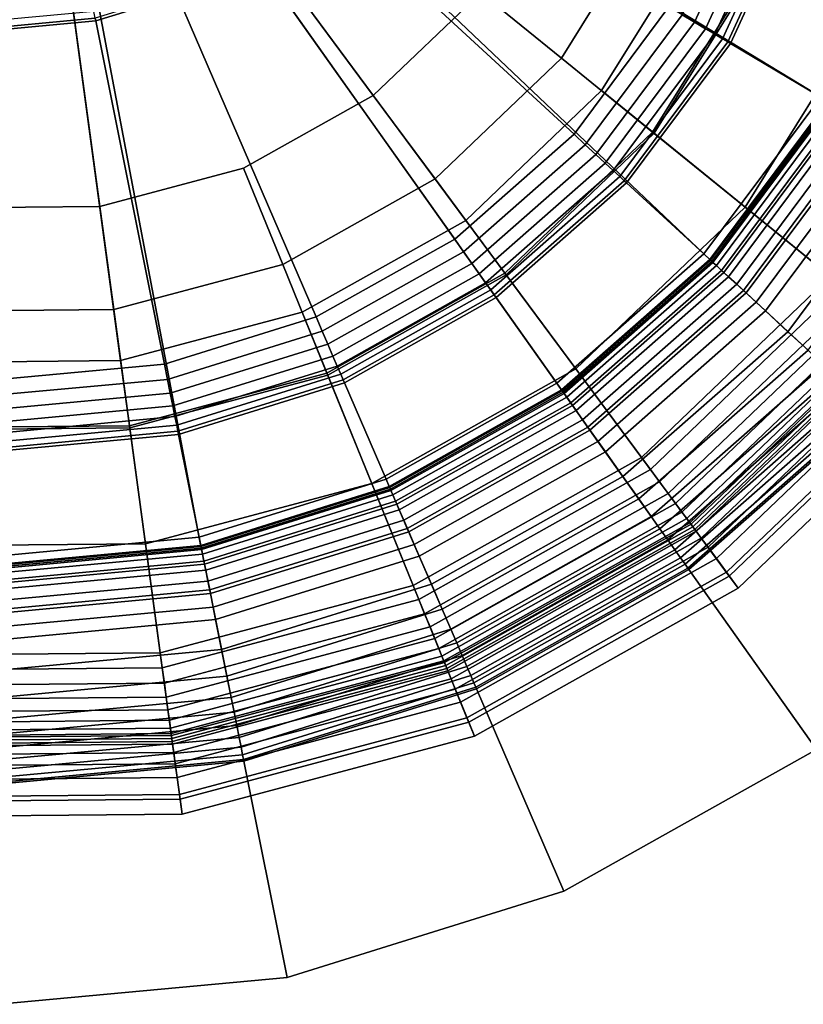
# Model space of a CAD drawing. Extents: x -43.1 to 43.1, y -41.3 to 41.3.
# Tile 48 of 256: x -33.5 to -32.7, y -2.7 to -1.7. Entities that reach past the tile are written whole.
import ezdxf

# ---------------------------------------------------------------- set-up
doc = ezdxf.new("R2010")
doc.units = 0
for name, color, linetype in [('LAMP', 7, 'CONTINUOUS'), ('LAMP_SUPPORT', 18, 'CONTINUOUS'), ('METAL_BASE', 254, 'CONTINUOUS')]:
    doc.layers.add(name, color=color, linetype=linetype)

msp = doc.modelspace()

# ---------------------------------------------------------------- linework, layer by layer
at = {"layer": 'LAMP'}
for points in [[(-34.1454, -1.6464, 41.1433), (-34.0422, -1.8058, 41.1433), (-33.463, -1.3178, 41.1433), (-34.2057, -1.4664, 41.1433)], [(-33.9027, -1.9345, 41.1433), (-33.7355, -2.0245, 41.1433), (-33.463, -1.3178, 41.1433), (-34.0422, -1.8058, 41.1433)], [(-33.8114, -1.8065, 44.2735), (-33.922, -1.7045, 44.2735), (-33.463, -1.3178, 44.2735), (-33.6789, -1.8778, 44.2735)], [(-33.5512, -2.0701, 41.1434), (-33.3613, -2.0684, 41.1434), (-33.463, -1.3178, 41.1433), (-33.7355, -2.0245, 41.1433)], [(-33.5329, -1.9139, 44.2735), (-33.6789, -1.8778, 44.2735), (-33.463, -1.3178, 44.2735), (-33.3824, -1.9125, 44.2735)], [(-33.237, -1.8738, 44.2735), (-33.3824, -1.9125, 44.2735), (-33.463, -1.3178, 44.2735), (-33.1059, -1.8002, 44.2735)], [(-33.1778, -2.0195, 41.1434), (-33.0123, -1.9265, 41.1433), (-33.463, -1.3178, 41.1433), (-33.3613, -2.0684, 41.1434)], [(-32.9971, -1.6962, 44.2735), (-33.1059, -1.8002, 44.2735), (-33.463, -1.3178, 44.2735), (-32.9177, -1.5684, 44.2735)], [(-32.8751, -1.7953, 41.1433), (-32.7748, -1.6341, 41.1433), (-33.463, -1.3178, 41.1433), (-33.0123, -1.9265, 41.1433)], [(-32.6503, -1.4652, 41.6428), (-32.7125, -1.6627, 41.6428), (-32.49, -1.765, 41.6352), (-32.4094, -1.509, 41.6352)], [(-32.8222, -1.6123, 44.2522), (-32.9155, -1.7624, 44.2522), (-32.9971, -1.6962, 44.2735), (-32.9177, -1.5684, 44.2735)], [(-32.7145, -1.6618, 44.1939), (-32.8235, -1.8372, 44.1939), (-32.9155, -1.7624, 44.2522), (-32.8222, -1.6123, 44.2522)], [(-32.7748, -1.6341, 41.1433), (-32.8751, -1.7953, 41.1433), (-32.8219, -1.8385, 41.6428), (-32.7125, -1.6627, 41.6428)], [(-32.6049, -1.7122, 44.107), (-32.7299, -1.9132, 44.107), (-32.8235, -1.8372, 44.1939), (-32.7145, -1.6618, 44.1939)], [(-32.7125, -1.6627, 41.6428), (-32.8219, -1.8385, 41.6428), (-32.6318, -1.9929, 41.6352), (-32.49, -1.765, 41.6352)], [(-32.9155, -1.7624, 44.2522), (-33.0433, -1.8846, 44.2522), (-33.1059, -1.8002, 44.2735), (-32.9971, -1.6962, 44.2735)], [(-32.5038, -1.7587, 43.9998), (-32.6436, -1.9834, 43.9998), (-32.7299, -1.9132, 44.107), (-32.6049, -1.7122, 44.107)], [(-32.8235, -1.8372, 44.1939), (-32.9728, -1.9799, 44.1939), (-33.0433, -1.8846, 44.2522), (-32.9155, -1.7624, 44.2522)], [(-33.0433, -1.8846, 44.2522), (-33.1975, -1.9712, 44.2522), (-33.237, -1.8738, 44.2735), (-33.1059, -1.8002, 44.2735)], [(-32.8751, -1.7953, 41.1433), (-33.0123, -1.9265, 41.1433), (-32.9715, -1.9816, 41.6428), (-32.8219, -1.8385, 41.6428)], [(-32.7299, -1.9132, 44.107), (-32.901, -2.0768, 44.107), (-32.9728, -1.9799, 44.1939), (-32.8235, -1.8372, 44.1939)], [(-32.8219, -1.8385, 41.6428), (-32.9715, -1.9816, 41.6428), (-32.8258, -2.1784, 41.6352), (-32.6318, -1.9929, 41.6352)], [(-33.1975, -1.9712, 44.2522), (-33.3683, -2.0167, 44.2522), (-33.3824, -1.9125, 44.2735), (-33.237, -1.8738, 44.2735)], [(-32.9728, -1.9799, 44.1939), (-33.1529, -2.081, 44.1939), (-33.1975, -1.9712, 44.2522), (-33.0433, -1.8846, 44.2522)], [(-33.3683, -2.0167, 44.2522), (-33.5451, -2.0183, 44.2522), (-33.5329, -1.9139, 44.2735), (-33.3824, -1.9125, 44.2735)], [(-32.6436, -1.9834, 43.9998), (-32.8348, -2.1662, 43.9998), (-32.901, -2.0768, 44.107), (-32.7299, -1.9132, 44.107)], [(-33.0123, -1.9265, 41.1433), (-33.1778, -2.0195, 41.1434), (-33.152, -2.083, 41.6428), (-32.9715, -1.9816, 41.6428)], [(-33.1529, -2.081, 44.1939), (-33.3524, -2.1342, 44.1939), (-33.3683, -2.0167, 44.2522), (-33.1975, -1.9712, 44.2522)], [(-32.901, -2.0768, 44.107), (-33.1074, -2.1927, 44.107), (-33.1529, -2.081, 44.1939), (-32.9728, -1.9799, 44.1939)], [(-32.9715, -1.9816, 41.6428), (-33.152, -2.083, 41.6428), (-33.0598, -2.3098, 41.6352), (-32.8258, -2.1784, 41.6352)], [(-32.5732, -2.0405, 43.8806), (-32.7809, -2.2391, 43.8806), (-32.8348, -2.1662, 43.9998), (-32.6436, -1.9834, 43.9998)], [(-32.6318, -1.9929, 41.6352), (-32.8258, -2.1784, 41.6352), (-32.8165, -2.191, 41.6365), (-32.6196, -2.0028, 41.6365)], [(-32.6196, -2.0028, 41.6365), (-32.8165, -2.191, 41.6365), (-32.8079, -2.2026, 41.6411), (-32.6085, -2.0119, 41.6411)], [(-33.3524, -2.1342, 44.1939), (-33.5589, -2.136, 44.1939), (-33.5451, -2.0183, 44.2522), (-33.3683, -2.0167, 44.2522)], [(-33.1778, -2.0195, 41.1434), (-33.3613, -2.0684, 41.1434), (-33.3521, -2.1363, 41.6428), (-33.152, -2.083, 41.6428)], [(-32.6085, -2.0119, 41.6411), (-32.8079, -2.2026, 41.6411), (-32.8003, -2.2128, 41.6486), (-32.5985, -2.0199, 41.6486)], [(-32.5985, -2.0199, 41.6486), (-32.8003, -2.2128, 41.6486), (-32.7939, -2.2215, 41.6586), (-32.5902, -2.0267, 41.6586)], [(-32.5902, -2.0267, 41.6586), (-32.7939, -2.2215, 41.6586), (-32.789, -2.2281, 41.6707), (-32.5838, -2.0319, 41.6707)], [(-32.5838, -2.0319, 41.6707), (-32.789, -2.2281, 41.6707), (-32.7859, -2.2323, 41.6845), (-32.5797, -2.0352, 41.6845)], [(-32.5797, -2.0352, 41.6845), (-32.7859, -2.2323, 41.6845), (-32.7847, -2.2339, 41.6997), (-32.5782, -2.0364, 41.6997)], [(-32.5782, -2.0364, 41.6997), (-32.7847, -2.2339, 41.6997), (-32.7829, -2.2364, 41.9337), (-32.5758, -2.0384, 41.9337)], [(-32.5758, -2.0384, 41.9337), (-32.7829, -2.2364, 41.9337), (-32.7794, -2.241, 42.2036), (-32.5713, -2.042, 42.2036)], [(-32.5277, -2.0775, 43.7579), (-32.746, -2.2862, 43.7579), (-32.7809, -2.2391, 43.8806), (-32.5732, -2.0405, 43.8806)], [(-32.5713, -2.042, 42.2036), (-32.7794, -2.241, 42.2036), (-32.7743, -2.2479, 42.4966), (-32.5646, -2.0475, 42.4966)], [(-32.5646, -2.0475, 42.4966), (-32.7743, -2.2479, 42.4966), (-32.7675, -2.2571, 42.7996), (-32.5558, -2.0547, 42.7996)], [(-32.5558, -2.0547, 42.7996), (-32.7675, -2.2571, 42.7996), (-32.759, -2.2686, 43.0998), (-32.5447, -2.0636, 43.0998)], [(-33.3613, -2.0684, 41.1434), (-33.5512, -2.0701, 41.1434), (-33.5591, -2.1382, 41.6428), (-33.3521, -2.1363, 41.6428)], [(-32.5447, -2.0636, 43.0998), (-32.759, -2.2686, 43.0998), (-32.7488, -2.2824, 43.3843), (-32.5314, -2.0744, 43.3843)], [(-33.1074, -2.1927, 44.107), (-33.3362, -2.2536, 44.107), (-33.3524, -2.1342, 44.1939), (-33.1529, -2.081, 44.1939)], [(-32.8348, -2.1662, 43.9998), (-33.0655, -2.2958, 43.9998), (-33.1074, -2.1927, 44.107), (-32.901, -2.0768, 44.107)], [(-32.5314, -2.0744, 43.3843), (-32.7488, -2.2824, 43.3843), (-32.7369, -2.2985, 43.6401), (-32.5158, -2.0871, 43.6401)], [(-32.5158, -2.0871, 43.6401), (-32.7369, -2.2985, 43.6401), (-32.746, -2.2862, 43.7579), (-32.5277, -2.0775, 43.7579)], [(-33.152, -2.083, 41.6428), (-33.3521, -2.1363, 41.6428), (-33.3192, -2.3789, 41.6352), (-33.0598, -2.3098, 41.6352)], [(-33.3521, -2.1363, 41.6428), (-33.5591, -2.1382, 41.6428), (-33.5876, -2.3814, 41.6352), (-33.3192, -2.3789, 41.6352)], [(-33.3362, -2.2536, 44.107), (-33.5729, -2.2558, 44.107), (-33.5589, -2.136, 44.1939), (-33.3524, -2.1342, 44.1939)], [(-32.7809, -2.2391, 43.8806), (-33.0314, -2.3798, 43.8806), (-33.0655, -2.2958, 43.9998), (-32.8348, -2.1662, 43.9998)], [(-32.8258, -2.1784, 41.6352), (-33.0598, -2.3098, 41.6352), (-33.054, -2.3243, 41.6365), (-32.8165, -2.191, 41.6365)], [(-33.0655, -2.2958, 43.9998), (-33.3213, -2.3639, 43.9998), (-33.3362, -2.2536, 44.107), (-33.1074, -2.1927, 44.107)], [(-32.8165, -2.191, 41.6365), (-33.054, -2.3243, 41.6365), (-33.0485, -2.3377, 41.6411), (-32.8079, -2.2026, 41.6411)], [(-32.8079, -2.2026, 41.6411), (-33.0485, -2.3377, 41.6411), (-33.0437, -2.3495, 41.6486), (-32.8003, -2.2128, 41.6486)], [(-32.8003, -2.2128, 41.6486), (-33.0437, -2.3495, 41.6486), (-33.0397, -2.3595, 41.6586), (-32.7939, -2.2215, 41.6586)], [(-32.7939, -2.2215, 41.6586), (-33.0397, -2.3595, 41.6586), (-33.0366, -2.3671, 41.6707), (-32.789, -2.2281, 41.6707)], [(-32.789, -2.2281, 41.6707), (-33.0366, -2.3671, 41.6707), (-33.0346, -2.372, 41.6845), (-32.7859, -2.2323, 41.6845)], [(-32.7859, -2.2323, 41.6845), (-33.0346, -2.372, 41.6845), (-33.0339, -2.3738, 41.6997), (-32.7847, -2.2339, 41.6997)], [(-32.7847, -2.2339, 41.6997), (-33.0339, -2.3738, 41.6997), (-33.0327, -2.3766, 41.9337), (-32.7829, -2.2364, 41.9337)], [(-32.7829, -2.2364, 41.9337), (-33.0327, -2.3766, 41.9337), (-33.0305, -2.382, 42.2036), (-32.7794, -2.241, 42.2036)], [(-32.746, -2.2862, 43.7579), (-33.0094, -2.4341, 43.7579), (-33.0314, -2.3798, 43.8806), (-32.7809, -2.2391, 43.8806)], [(-32.7794, -2.241, 42.2036), (-33.0305, -2.382, 42.2036), (-33.0273, -2.39, 42.4966), (-32.7743, -2.2479, 42.4966)], [(-32.7743, -2.2479, 42.4966), (-33.0273, -2.39, 42.4966), (-33.023, -2.4006, 42.7996), (-32.7675, -2.2571, 42.7996)], [(-33.3213, -2.3639, 43.9998), (-33.5859, -2.3663, 43.9998), (-33.5729, -2.2558, 44.107), (-33.3362, -2.2536, 44.107)], [(-32.7675, -2.2571, 42.7996), (-33.023, -2.4006, 42.7996), (-33.0176, -2.4138, 43.0998), (-32.759, -2.2686, 43.0998)], [(-32.759, -2.2686, 43.0998), (-33.0176, -2.4138, 43.0998), (-33.0112, -2.4297, 43.3843), (-32.7488, -2.2824, 43.3843)], [(-32.7488, -2.2824, 43.3843), (-33.0112, -2.4297, 43.3843), (-33.0036, -2.4482, 43.6401), (-32.7369, -2.2985, 43.6401)], [(-32.7369, -2.2985, 43.6401), (-33.0036, -2.4482, 43.6401), (-33.0094, -2.4341, 43.7579), (-32.746, -2.2862, 43.7579)], [(-33.0314, -2.3798, 43.8806), (-33.3091, -2.4537, 43.8806), (-33.3213, -2.3639, 43.9998), (-33.0655, -2.2958, 43.9998)], [(-33.0598, -2.3098, 41.6352), (-33.3192, -2.3789, 41.6352), (-33.3171, -2.3944, 41.6365), (-33.054, -2.3243, 41.6365)], [(-33.054, -2.3243, 41.6365), (-33.3171, -2.3944, 41.6365), (-33.3152, -2.4087, 41.6411), (-33.0485, -2.3377, 41.6411)], [(-33.0485, -2.3377, 41.6411), (-33.3152, -2.4087, 41.6411), (-33.3135, -2.4214, 41.6486), (-33.0437, -2.3495, 41.6486)], [(-33.0437, -2.3495, 41.6486), (-33.3135, -2.4214, 41.6486), (-33.312, -2.432, 41.6586), (-33.0397, -2.3595, 41.6586)], [(-33.0397, -2.3595, 41.6586), (-33.312, -2.432, 41.6586), (-33.3109, -2.4402, 41.6707), (-33.0366, -2.3671, 41.6707)], [(-33.3091, -2.4537, 43.8806), (-33.5964, -2.4563, 43.8806), (-33.5859, -2.3663, 43.9998), (-33.3213, -2.3639, 43.9998)], [(-33.0366, -2.3671, 41.6707), (-33.3109, -2.4402, 41.6707), (-33.3102, -2.4454, 41.6845), (-33.0346, -2.372, 41.6845)], [(-33.3192, -2.3789, 41.6352), (-33.5876, -2.3814, 41.6352), (-33.5895, -2.3969, 41.6365), (-33.3171, -2.3944, 41.6365)], [(-33.0346, -2.372, 41.6845), (-33.3102, -2.4454, 41.6845), (-33.31, -2.4473, 41.6997), (-33.0339, -2.3738, 41.6997)], [(-33.0339, -2.3738, 41.6997), (-33.31, -2.4473, 41.6997), (-33.3096, -2.4504, 41.9337), (-33.0327, -2.3766, 41.9337)], [(-33.0327, -2.3766, 41.9337), (-33.3096, -2.4504, 41.9337), (-33.3088, -2.4561, 42.2036), (-33.0305, -2.382, 42.2036)], [(-33.0094, -2.4341, 43.7579), (-33.3012, -2.5118, 43.7579), (-33.3091, -2.4537, 43.8806), (-33.0314, -2.3798, 43.8806)], [(-33.0305, -2.382, 42.2036), (-33.3088, -2.4561, 42.2036), (-33.3076, -2.4647, 42.4966), (-33.0273, -2.39, 42.4966)], [(-33.3171, -2.3944, 41.6365), (-33.5895, -2.3969, 41.6365), (-33.5911, -2.4112, 41.6411), (-33.3152, -2.4087, 41.6411)], [(-33.0273, -2.39, 42.4966), (-33.3076, -2.4647, 42.4966), (-33.3061, -2.476, 42.7996), (-33.023, -2.4006, 42.7996)], [(-33.3152, -2.4087, 41.6411), (-33.5911, -2.4112, 41.6411), (-33.5926, -2.4239, 41.6486), (-33.3135, -2.4214, 41.6486)], [(-33.023, -2.4006, 42.7996), (-33.3061, -2.476, 42.7996), (-33.3042, -2.4901, 43.0998), (-33.0176, -2.4138, 43.0998)], [(-33.0176, -2.4138, 43.0998), (-33.3042, -2.4901, 43.0998), (-33.3019, -2.5071, 43.3843), (-33.0112, -2.4297, 43.3843)], [(-33.3135, -2.4214, 41.6486), (-33.5926, -2.4239, 41.6486), (-33.5939, -2.4346, 41.6586), (-33.312, -2.432, 41.6586)], [(-33.312, -2.432, 41.6586), (-33.5939, -2.4346, 41.6586), (-33.5948, -2.4427, 41.6707), (-33.3109, -2.4402, 41.6707)], [(-33.0112, -2.4297, 43.3843), (-33.3019, -2.5071, 43.3843), (-33.2992, -2.527, 43.6401), (-33.0036, -2.4482, 43.6401)], [(-33.0036, -2.4482, 43.6401), (-33.2992, -2.527, 43.6401), (-33.3012, -2.5118, 43.7579), (-33.0094, -2.4341, 43.7579)], [(-33.31, -2.4473, 41.6997), (-33.5957, -2.4499, 41.6997), (-33.596, -2.453, 41.9337), (-33.3096, -2.4504, 41.9337)], [(-33.3102, -2.4454, 41.6845), (-33.5955, -2.448, 41.6845), (-33.5957, -2.4499, 41.6997), (-33.31, -2.4473, 41.6997)], [(-33.3109, -2.4402, 41.6707), (-33.5948, -2.4427, 41.6707), (-33.5955, -2.448, 41.6845), (-33.3102, -2.4454, 41.6845)], [(-33.3012, -2.5118, 43.7579), (-33.6033, -2.5146, 43.7579), (-33.5964, -2.4563, 43.8806), (-33.3091, -2.4537, 43.8806)], [(-33.3088, -2.4561, 42.2036), (-33.5967, -2.4587, 42.2036), (-33.5977, -2.4673, 42.4966), (-33.3076, -2.4647, 42.4966)], [(-33.3096, -2.4504, 41.9337), (-33.596, -2.453, 41.9337), (-33.5967, -2.4587, 42.2036), (-33.3088, -2.4561, 42.2036)], [(-33.3076, -2.4647, 42.4966), (-33.5977, -2.4673, 42.4966), (-33.599, -2.4786, 42.7996), (-33.3061, -2.476, 42.7996)], [(-33.3061, -2.476, 42.7996), (-33.599, -2.4786, 42.7996), (-33.6007, -2.4928, 43.0998), (-33.3042, -2.4901, 43.0998)], [(-33.3042, -2.4901, 43.0998), (-33.6007, -2.4928, 43.0998), (-33.6027, -2.5098, 43.3843), (-33.3019, -2.5071, 43.3843)], [(-33.3019, -2.5071, 43.3843), (-33.6027, -2.5098, 43.3843), (-33.605, -2.5297, 43.6401), (-33.2992, -2.527, 43.6401)], [(-33.2992, -2.527, 43.6401), (-33.605, -2.5297, 43.6401), (-33.6033, -2.5146, 43.7579), (-33.3012, -2.5118, 43.7579)]]:
    msp.add_3dface(points, dxfattribs=at)
at = {"layer": 'LAMP_SUPPORT'}
for points in [[(-33.4539, -1.3382, 40.5662), (-33.444, -1.3215, 40.5662), (-32.7649, -1.9669, 40.5662), (-32.915, -2.0989, 40.5662)], [(-33.444, -1.3215, 40.5662), (-32.6455, -1.8066, 40.5662), (-32.7649, -1.9669, 40.5662)], [(-33.444, -1.3215, 40.5662), (-32.5181, -1.43, 40.5662), (-32.562, -1.625, 40.5662), (-32.6455, -1.8066, 40.5662)], [(-33.468, -1.3426, 40.5662), (-33.4539, -1.3382, 40.5662), (-33.2801, -2.2562, 40.5662), (-33.4791, -2.2748, 40.5662)], [(-33.4539, -1.3382, 40.5662), (-32.915, -2.0989, 40.5662), (-33.0893, -2.1968, 40.5662), (-33.2801, -2.2562, 40.5662)], [(-32.903, -1.8395, 36.7827), (-32.8071, -1.7107, 36.7827), (-33.1116, -1.53, 36.7827), (-33.1633, -1.5995, 36.7827)], [(-32.7813, -1.7261, 36.7891), (-32.7116, -1.5744, 36.7891), (-32.7253, -1.5698, 36.7843), (-32.7937, -1.7187, 36.7843)], [(-32.7701, -1.7327, 36.7967), (-32.6993, -1.5786, 36.7967), (-32.7116, -1.5744, 36.7891), (-32.7813, -1.7261, 36.7891)], [(-32.7606, -1.7383, 36.8067), (-32.6888, -1.5821, 36.8067), (-32.6993, -1.5786, 36.7967), (-32.7701, -1.7327, 36.7967)], [(-32.753, -1.7429, 36.8188), (-32.6804, -1.585, 36.8188), (-32.6888, -1.5821, 36.8067), (-32.7606, -1.7383, 36.8067)], [(-32.7476, -1.7461, 36.8327), (-32.6745, -1.587, 36.8327), (-32.6804, -1.585, 36.8188), (-32.753, -1.7429, 36.8188)], [(-32.7448, -1.7477, 36.848), (-32.6714, -1.588, 36.848), (-32.6745, -1.587, 36.8327), (-32.7476, -1.7461, 36.8327)], [(-32.6536, -1.8018, 37.8701), (-32.571, -1.622, 37.8701), (-32.6714, -1.588, 36.848), (-32.7448, -1.7477, 36.848)], [(-33.0236, -1.9456, 36.7827), (-32.903, -1.8395, 36.7827), (-33.1633, -1.5995, 36.7827), (-33.2284, -1.6566, 36.7827)], [(-33.1637, -2.0242, 36.7827), (-33.0236, -1.9456, 36.7827), (-33.2284, -1.6566, 36.7827), (-33.3038, -1.699, 36.7827)], [(-33.3865, -1.7248, 36.7827), (-33.3038, -1.699, 36.7827), (-33.3049, -1.6966, 36.763), (-33.387, -1.7222, 36.763)], [(-33.317, -2.072, 36.7827), (-33.1637, -2.0242, 36.7827), (-33.3038, -1.699, 36.7827), (-33.3865, -1.7248, 36.7827)], [(-32.8916, -1.8501, 36.7843), (-32.7937, -1.7187, 36.7843), (-32.8071, -1.7107, 36.7827), (-32.903, -1.8395, 36.7827)], [(-33.4727, -1.7328, 36.7827), (-33.3865, -1.7248, 36.7827), (-33.387, -1.7222, 36.763), (-33.4726, -1.7302, 36.763)], [(-33.4726, -1.7302, 36.763), (-33.387, -1.7222, 36.763), (-33.3884, -1.7154, 36.7108), (-33.4726, -1.7232, 36.7108)], [(-32.881, -1.8599, 36.7891), (-32.7813, -1.7261, 36.7891), (-32.7937, -1.7187, 36.7843), (-32.8916, -1.8501, 36.7843)], [(-33.4769, -2.0869, 36.7827), (-33.317, -2.072, 36.7827), (-33.3865, -1.7248, 36.7827), (-33.4727, -1.7328, 36.7827)], [(-32.8714, -1.8687, 36.7967), (-32.7701, -1.7327, 36.7967), (-32.7813, -1.7261, 36.7891), (-32.881, -1.8599, 36.7891)], [(-32.8633, -1.8762, 36.8067), (-32.7606, -1.7383, 36.8067), (-32.7701, -1.7327, 36.7967), (-32.8714, -1.8687, 36.7967)], [(-32.8567, -1.8822, 36.8188), (-32.753, -1.7429, 36.8188), (-32.7606, -1.7383, 36.8067), (-32.8633, -1.8762, 36.8067)], [(-32.8522, -1.8864, 36.8327), (-32.7476, -1.7461, 36.8327), (-32.753, -1.7429, 36.8188), (-32.8567, -1.8822, 36.8188)], [(-32.8498, -1.8887, 36.848), (-32.7448, -1.7477, 36.848), (-32.7476, -1.7461, 36.8327), (-32.8522, -1.8864, 36.8327)], [(-32.7718, -1.9605, 37.8701), (-32.6536, -1.8018, 37.8701), (-32.7448, -1.7477, 36.848), (-32.8498, -1.8887, 36.848)], [(-32.7657, -1.9662, 37.8854), (-32.6464, -1.8061, 37.8854), (-32.6536, -1.8018, 37.8701), (-32.7718, -1.9605, 37.8701)], [(-32.7515, -1.9793, 37.8993), (-32.6298, -1.8159, 37.8993), (-32.6464, -1.8061, 37.8854), (-32.7657, -1.9662, 37.8854)], [(-32.7649, -1.9669, 40.5662), (-32.6455, -1.8066, 40.5662), (-32.6441, -1.8075, 41.4698), (-32.7637, -1.968, 41.4698)], [(-32.7637, -1.968, 41.4698), (-32.6441, -1.8075, 41.4698), (-32.6427, -1.8083, 41.4838), (-32.7625, -1.9692, 41.4838)], [(-32.7625, -1.9692, 41.4838), (-32.6427, -1.8083, 41.4838), (-32.6387, -1.8107, 41.4966), (-32.7591, -1.9723, 41.4966)], [(-32.7591, -1.9723, 41.4966), (-32.6387, -1.8107, 41.4966), (-32.6325, -1.8143, 41.5079), (-32.7538, -1.9772, 41.5079)], [(-32.7538, -1.9772, 41.5079), (-32.6325, -1.8143, 41.5079), (-32.6244, -1.8192, 41.5173), (-32.7468, -1.9836, 41.5173)], [(-32.7318, -1.9974, 37.9114), (-32.6068, -1.8296, 37.9114), (-32.6298, -1.8159, 37.8993), (-32.7515, -1.9793, 37.8993)], [(-32.7468, -1.9836, 41.5173), (-32.6244, -1.8192, 41.5173), (-32.6146, -1.8249, 41.5245), (-32.7385, -1.9912, 41.5245)], [(-32.7385, -1.9912, 41.5245), (-32.6146, -1.8249, 41.5245), (-32.6036, -1.8315, 41.5291), (-32.7291, -1.9999, 41.5291)], [(-32.7093, -2.0181, 37.9214), (-32.5805, -1.8452, 37.9214), (-32.6068, -1.8296, 37.9114), (-32.7318, -1.9974, 37.9114)], [(-32.7291, -1.9999, 41.5291), (-32.6036, -1.8315, 41.5291), (-32.5916, -1.8386, 41.5307), (-32.7189, -2.0094, 41.5307)], [(-33.0146, -1.9583, 36.7843), (-32.8916, -1.8501, 36.7843), (-32.903, -1.8395, 36.7827), (-33.0236, -1.9456, 36.7827)], [(-32.7189, -2.0094, 41.5307), (-32.5916, -1.8386, 41.5307), (-32.5114, -1.8862, 41.5307), (-32.6503, -2.0726, 41.5307)], [(-33.0063, -1.97, 36.7891), (-32.881, -1.8599, 36.7891), (-32.8916, -1.8501, 36.7843), (-33.0146, -1.9583, 36.7843)], [(-32.6867, -2.0391, 37.929), (-32.554, -1.8609, 37.929), (-32.5805, -1.8452, 37.9214), (-32.7093, -2.0181, 37.9214)], [(-32.9988, -1.9806, 36.7967), (-32.8714, -1.8687, 36.7967), (-32.881, -1.8599, 36.7891), (-33.0063, -1.97, 36.7891)], [(-32.6664, -2.0577, 37.9338), (-32.5303, -1.875, 37.9338), (-32.554, -1.8609, 37.929), (-32.6867, -2.0391, 37.929)], [(-32.9924, -1.9897, 36.8067), (-32.8633, -1.8762, 36.8067), (-32.8714, -1.8687, 36.7967), (-32.9988, -1.9806, 36.7967)], [(-32.9872, -1.9969, 36.8188), (-32.8567, -1.8822, 36.8188), (-32.8633, -1.8762, 36.8067), (-32.9924, -1.9897, 36.8067)], [(-32.9836, -2.002, 36.8327), (-32.8522, -1.8864, 36.8327), (-32.8567, -1.8822, 36.8188), (-32.9872, -1.9969, 36.8188)], [(-32.9817, -2.0047, 36.848), (-32.8498, -1.8887, 36.848), (-32.8522, -1.8864, 36.8327), (-32.9836, -2.002, 36.8327)], [(-32.9205, -2.0912, 37.8701), (-32.7718, -1.9605, 37.8701), (-32.8498, -1.8887, 36.848), (-32.9817, -2.0047, 36.848)], [(-33.1575, -2.0385, 36.7843), (-33.0146, -1.9583, 36.7843), (-33.0236, -1.9456, 36.7827), (-33.1637, -2.0242, 36.7827)], [(-33.1518, -2.0518, 36.7891), (-33.0063, -1.97, 36.7891), (-33.0146, -1.9583, 36.7843), (-33.1575, -2.0385, 36.7843)], [(-32.9156, -2.098, 37.8854), (-32.7657, -1.9662, 37.8854), (-32.7718, -1.9605, 37.8701), (-32.9205, -2.0912, 37.8701)], [(-33.1467, -2.0637, 36.7967), (-32.9988, -1.9806, 36.7967), (-33.0063, -1.97, 36.7891), (-33.1518, -2.0518, 36.7891)], [(-32.9045, -2.1138, 37.8993), (-32.7515, -1.9793, 37.8993), (-32.7657, -1.9662, 37.8854), (-32.9156, -2.098, 37.8854)], [(-32.915, -2.0989, 40.5662), (-32.7649, -1.9669, 40.5662), (-32.7637, -1.968, 41.4698), (-32.914, -2.1002, 41.4698)], [(-32.914, -2.1002, 41.4698), (-32.7637, -1.968, 41.4698), (-32.7625, -1.9692, 41.4838), (-32.9131, -2.1016, 41.4838)], [(-32.9131, -2.1016, 41.4838), (-32.7625, -1.9692, 41.4838), (-32.7591, -1.9723, 41.4966), (-32.9104, -2.1053, 41.4966)], [(-33.1423, -2.0739, 36.8067), (-32.9924, -1.9897, 36.8067), (-32.9988, -1.9806, 36.7967), (-33.1467, -2.0637, 36.7967)], [(-32.9104, -2.1053, 41.4966), (-32.7591, -1.9723, 41.4966), (-32.7538, -1.9772, 41.5079), (-32.9063, -2.1112, 41.5079)], [(-32.9063, -2.1112, 41.5079), (-32.7538, -1.9772, 41.5079), (-32.7468, -1.9836, 41.5173), (-32.9008, -2.1189, 41.5173)], [(-32.889, -2.1356, 37.9114), (-32.7318, -1.9974, 37.9114), (-32.7515, -1.9793, 37.8993), (-32.9045, -2.1138, 37.8993)], [(-33.1388, -2.082, 36.8188), (-32.9872, -1.9969, 36.8188), (-32.9924, -1.9897, 36.8067), (-33.1423, -2.0739, 36.8067)], [(-32.9008, -2.1189, 41.5173), (-32.7468, -1.9836, 41.5173), (-32.7385, -1.9912, 41.5245), (-32.8943, -2.1281, 41.5245)], [(-32.8943, -2.1281, 41.5245), (-32.7385, -1.9912, 41.5245), (-32.7291, -1.9999, 41.5291), (-32.8869, -2.1386, 41.5291)], [(-33.1363, -2.0877, 36.8327), (-32.9836, -2.002, 36.8327), (-32.9872, -1.9969, 36.8188), (-33.1388, -2.082, 36.8188)], [(-32.8713, -2.1605, 37.9214), (-32.7093, -2.0181, 37.9214), (-32.7318, -1.9974, 37.9114), (-32.889, -2.1356, 37.9114)], [(-32.8869, -2.1386, 41.5291), (-32.7291, -1.9999, 41.5291), (-32.7189, -2.0094, 41.5307), (-32.8788, -2.15, 41.5307)], [(-33.135, -2.0907, 36.848), (-32.9817, -2.0047, 36.848), (-32.9836, -2.002, 36.8327), (-33.1363, -2.0877, 36.8327)], [(-33.093, -2.1881, 37.8701), (-32.9205, -2.0912, 37.8701), (-32.9817, -2.0047, 36.848), (-33.135, -2.0907, 36.848)], [(-32.8788, -2.15, 41.5307), (-32.7189, -2.0094, 41.5307), (-32.6503, -2.0726, 41.5307), (-32.8249, -2.2261, 41.5307)], [(-32.8535, -2.1857, 37.929), (-32.6867, -2.0391, 37.929), (-32.7093, -2.0181, 37.9214), (-32.8713, -2.1605, 37.9214)], [(-33.3139, -2.0873, 36.7843), (-33.1575, -2.0385, 36.7843), (-33.1637, -2.0242, 36.7827), (-33.317, -2.072, 36.7827)], [(-33.3111, -2.1014, 36.7891), (-33.1518, -2.0518, 36.7891), (-33.1575, -2.0385, 36.7843), (-33.3139, -2.0873, 36.7843)], [(-32.8376, -2.2082, 37.9338), (-32.6664, -2.0577, 37.9338), (-32.6867, -2.0391, 37.929), (-32.8535, -2.1857, 37.929)], [(-33.3086, -2.1141, 36.7967), (-33.1467, -2.0637, 36.7967), (-33.1518, -2.0518, 36.7891), (-33.3111, -2.1014, 36.7891)], [(-32.8249, -2.2261, 37.9354), (-32.6503, -2.0726, 37.9354), (-32.6664, -2.0577, 37.9338), (-32.8376, -2.2082, 37.9338)], [(-33.3064, -2.125, 36.8067), (-33.1423, -2.0739, 36.8067), (-33.1467, -2.0637, 36.7967), (-33.3086, -2.1141, 36.7967)], [(-33.4771, -2.1024, 36.7843), (-33.3139, -2.0873, 36.7843), (-33.317, -2.072, 36.7827), (-33.4769, -2.0869, 36.7827)], [(-33.3046, -2.1337, 36.8188), (-33.1388, -2.082, 36.8188), (-33.1423, -2.0739, 36.8067), (-33.3064, -2.125, 36.8067)], [(-32.8162, -2.2384, 37.9372), (-32.6392, -2.0828, 37.9372), (-32.6503, -2.0726, 37.9354), (-32.8249, -2.2261, 37.9354)], [(-32.8249, -2.2261, 41.5307), (-32.6503, -2.0726, 41.5307), (-32.6392, -2.0828, 41.5289), (-32.8162, -2.2384, 41.5289)], [(-33.4773, -2.1169, 36.7891), (-33.3111, -2.1014, 36.7891), (-33.3139, -2.0873, 36.7843), (-33.4771, -2.1024, 36.7843)], [(-33.3034, -2.1398, 36.8327), (-33.1363, -2.0877, 36.8327), (-33.1388, -2.082, 36.8188), (-33.3046, -2.1337, 36.8188)], [(-33.3028, -2.143, 36.848), (-33.135, -2.0907, 36.848), (-33.1363, -2.0877, 36.8327), (-33.3034, -2.1398, 36.8327)], [(-33.282, -2.247, 37.8701), (-33.093, -2.1881, 37.8701), (-33.135, -2.0907, 36.848), (-33.3028, -2.143, 36.848)], [(-32.8082, -2.2496, 37.9421), (-32.6291, -2.0922, 37.9421), (-32.6392, -2.0828, 37.9372), (-32.8162, -2.2384, 37.9372)], [(-32.8162, -2.2384, 41.5289), (-32.6392, -2.0828, 41.5289), (-32.6291, -2.0922, 41.524), (-32.8082, -2.2496, 41.524)], [(-33.0897, -2.1957, 37.8854), (-32.9156, -2.098, 37.8854), (-32.9205, -2.0912, 37.8701), (-33.093, -2.1881, 37.8701)], [(-33.0821, -2.2135, 37.8993), (-32.9045, -2.1138, 37.8993), (-32.9156, -2.098, 37.8854), (-33.0897, -2.1957, 37.8854)], [(-33.0893, -2.1968, 40.5662), (-32.915, -2.0989, 40.5662), (-32.914, -2.1002, 41.4698), (-33.0886, -2.1983, 41.4698)], [(-33.0886, -2.1983, 41.4698), (-32.914, -2.1002, 41.4698), (-32.9131, -2.1016, 41.4838), (-33.088, -2.1998, 41.4838)], [(-32.8012, -2.2596, 37.9499), (-32.6201, -2.1004, 37.9499), (-32.6291, -2.0922, 37.9421), (-32.8082, -2.2496, 37.9421)], [(-32.8082, -2.2496, 41.524), (-32.6291, -2.0922, 41.524), (-32.6201, -2.1004, 41.5162), (-32.8012, -2.2596, 41.5162)], [(-32.7953, -2.2679, 37.9601), (-32.6126, -2.1073, 37.9601), (-32.6201, -2.1004, 37.9499), (-32.8012, -2.2596, 37.9499)], [(-32.8012, -2.2596, 41.5162), (-32.6201, -2.1004, 41.5162), (-32.6126, -2.1073, 41.5061), (-32.7953, -2.2679, 41.5061)], [(-33.4774, -2.1298, 36.7967), (-33.3086, -2.1141, 36.7967), (-33.3111, -2.1014, 36.7891), (-33.4773, -2.1169, 36.7891)], [(-33.088, -2.1998, 41.4838), (-32.9131, -2.1016, 41.4838), (-32.9104, -2.1053, 41.4966), (-33.0862, -2.204, 41.4966)], [(-33.0862, -2.204, 41.4966), (-32.9104, -2.1053, 41.4966), (-32.9063, -2.1112, 41.5079), (-33.0833, -2.2106, 41.5079)], [(-32.7908, -2.2742, 37.9723), (-32.6069, -2.1126, 37.9723), (-32.6126, -2.1073, 37.9601), (-32.7953, -2.2679, 37.9601)], [(-32.7953, -2.2679, 41.5061), (-32.6126, -2.1073, 41.5061), (-32.6069, -2.1126, 41.4939), (-32.7908, -2.2742, 41.4939)], [(-33.4775, -2.1409, 36.8067), (-33.3064, -2.125, 36.8067), (-33.3086, -2.1141, 36.7967), (-33.4774, -2.1298, 36.7967)], [(-33.0833, -2.2106, 41.5079), (-32.9063, -2.1112, 41.5079), (-32.9008, -2.1189, 41.5173), (-33.0796, -2.2193, 41.5173)], [(-33.0715, -2.2381, 37.9114), (-32.889, -2.1356, 37.9114), (-32.9045, -2.1138, 37.8993), (-33.0821, -2.2135, 37.8993)], [(-33.0796, -2.2193, 41.5173), (-32.9008, -2.1189, 41.5173), (-32.8943, -2.1281, 41.5245), (-33.0751, -2.2297, 41.5245)], [(-32.7879, -2.2782, 37.9861), (-32.6033, -2.1159, 37.9861), (-32.6069, -2.1126, 37.9723), (-32.7908, -2.2742, 37.9723)], [(-32.7908, -2.2742, 41.4939), (-32.6069, -2.1126, 41.4939), (-32.6033, -2.1159, 41.48), (-32.7879, -2.2782, 41.48)], [(-32.7869, -2.2797, 38.0011), (-32.602, -2.1171, 38.0011), (-32.6033, -2.1159, 37.9861), (-32.7879, -2.2782, 37.9861)], [(-32.7879, -2.2782, 41.48), (-32.6033, -2.1159, 41.48), (-32.602, -2.1171, 41.465), (-32.7869, -2.2797, 41.465)], [(-32.7869, -2.2797, 41.465), (-32.602, -2.1171, 41.465), (-32.602, -2.1171, 38.0011), (-32.7869, -2.2797, 38.0011)], [(-33.4776, -2.1498, 36.8188), (-33.3046, -2.1337, 36.8188), (-33.3064, -2.125, 36.8067), (-33.4775, -2.1409, 36.8067)], [(-33.0751, -2.2297, 41.5245), (-32.8943, -2.1281, 41.5245), (-32.8869, -2.1386, 41.5291), (-33.07, -2.2414, 41.5291)], [(-33.4777, -2.1561, 36.8327), (-33.3034, -2.1398, 36.8327), (-33.3046, -2.1337, 36.8188), (-33.4776, -2.1498, 36.8188)], [(-33.4777, -2.1593, 36.848), (-33.3028, -2.143, 36.848), (-33.3034, -2.1398, 36.8327), (-33.4777, -2.1561, 36.8327)], [(-33.0594, -2.2661, 37.9214), (-32.8713, -2.1605, 37.9214), (-32.889, -2.1356, 37.9114), (-33.0715, -2.2381, 37.9114)], [(-33.07, -2.2414, 41.5291), (-32.8869, -2.1386, 41.5291), (-32.8788, -2.15, 41.5307), (-33.0645, -2.2543, 41.5307)], [(-33.479, -2.2653, 37.8701), (-33.282, -2.247, 37.8701), (-33.3028, -2.143, 36.848), (-33.4777, -2.1593, 36.848)], [(-33.0645, -2.2543, 41.5307), (-32.8788, -2.15, 41.5307), (-32.8249, -2.2261, 41.5307), (-33.0276, -2.3399, 41.5307)], [(-33.0472, -2.2945, 37.929), (-32.8535, -2.1857, 37.929), (-32.8713, -2.1605, 37.9214), (-33.0594, -2.2661, 37.9214)], [(-33.2803, -2.2552, 37.8854), (-33.0897, -2.1957, 37.8854), (-33.093, -2.1881, 37.8701), (-33.282, -2.247, 37.8701)], [(-33.0363, -2.3197, 37.9338), (-32.8376, -2.2082, 37.9338), (-32.8535, -2.1857, 37.929), (-33.0472, -2.2945, 37.929)], [(-33.2765, -2.2741, 37.8993), (-33.0821, -2.2135, 37.8993), (-33.0897, -2.1957, 37.8854), (-33.2803, -2.2552, 37.8854)], [(-33.2801, -2.2562, 40.5662), (-33.0893, -2.1968, 40.5662), (-33.0886, -2.1983, 41.4698), (-33.2798, -2.2579, 41.4698)], [(-33.2798, -2.2579, 41.4698), (-33.0886, -2.1983, 41.4698), (-33.088, -2.1998, 41.4838), (-33.2795, -2.2595, 41.4838)], [(-33.2795, -2.2595, 41.4838), (-33.088, -2.1998, 41.4838), (-33.0862, -2.204, 41.4966), (-33.2786, -2.264, 41.4966)], [(-33.2786, -2.264, 41.4966), (-33.0862, -2.204, 41.4966), (-33.0833, -2.2106, 41.5079), (-33.2772, -2.2711, 41.5079)], [(-33.0276, -2.3399, 37.9354), (-32.8249, -2.2261, 37.9354), (-32.8376, -2.2082, 37.9338), (-33.0363, -2.3197, 37.9338)], [(-33.2772, -2.2711, 41.5079), (-33.0833, -2.2106, 41.5079), (-33.0796, -2.2193, 41.5173), (-33.2753, -2.2803, 41.5173)], [(-33.2713, -2.3003, 37.9114), (-33.0715, -2.2381, 37.9114), (-33.0821, -2.2135, 37.8993), (-33.2765, -2.2741, 37.8993)], [(-33.2753, -2.2803, 41.5173), (-33.0796, -2.2193, 41.5173), (-33.0751, -2.2297, 41.5245), (-33.2731, -2.2914, 41.5245)], [(-33.2731, -2.2914, 41.5245), (-33.0751, -2.2297, 41.5245), (-33.07, -2.2414, 41.5291), (-33.2706, -2.304, 41.5291)], [(-33.0216, -2.3537, 37.9372), (-32.8162, -2.2384, 37.9372), (-32.8249, -2.2261, 37.9354), (-33.0276, -2.3399, 37.9354)], [(-33.0276, -2.3399, 41.5307), (-32.8249, -2.2261, 41.5307), (-32.8162, -2.2384, 41.5289), (-33.0216, -2.3537, 41.5289)], [(-33.2653, -2.3303, 37.9214), (-33.0594, -2.2661, 37.9214), (-33.0715, -2.2381, 37.9114), (-33.2713, -2.3003, 37.9114)], [(-33.0162, -2.3664, 37.9421), (-32.8082, -2.2496, 37.9421), (-32.8162, -2.2384, 37.9372), (-33.0216, -2.3537, 37.9372)], [(-33.0216, -2.3537, 41.5289), (-32.8162, -2.2384, 41.5289), (-32.8082, -2.2496, 41.524), (-33.0162, -2.3664, 41.524)], [(-33.4791, -2.2737, 37.8854), (-33.2803, -2.2552, 37.8854), (-33.282, -2.247, 37.8701), (-33.479, -2.2653, 37.8701)], [(-33.2706, -2.304, 41.5291), (-33.07, -2.2414, 41.5291), (-33.0645, -2.2543, 41.5307), (-33.2678, -2.3176, 41.5307)], [(-33.0113, -2.3776, 37.9499), (-32.8012, -2.2596, 37.9499), (-32.8082, -2.2496, 37.9421), (-33.0162, -2.3664, 37.9421)], [(-33.0162, -2.3664, 41.524), (-32.8082, -2.2496, 41.524), (-32.8012, -2.2596, 41.5162), (-33.0113, -2.3776, 41.5162)], [(-33.4794, -2.293, 37.8993), (-33.2765, -2.2741, 37.8993), (-33.2803, -2.2552, 37.8854), (-33.4791, -2.2737, 37.8854)], [(-33.4791, -2.2748, 40.5662), (-33.2801, -2.2562, 40.5662), (-33.2798, -2.2579, 41.4698), (-33.4792, -2.2764, 41.4698)], [(-33.4792, -2.2764, 41.4698), (-33.2798, -2.2579, 41.4698), (-33.2795, -2.2595, 41.4838), (-33.4792, -2.2781, 41.4838)], [(-33.4792, -2.2781, 41.4838), (-33.2795, -2.2595, 41.4838), (-33.2786, -2.264, 41.4966), (-33.4792, -2.2827, 41.4966)], [(-33.2678, -2.3176, 41.5307), (-33.0645, -2.2543, 41.5307), (-33.0276, -2.3399, 41.5307), (-33.2495, -2.4091, 41.5307)], [(-33.0073, -2.3869, 37.9601), (-32.7953, -2.2679, 37.9601), (-32.8012, -2.2596, 37.9499), (-33.0113, -2.3776, 37.9499)], [(-33.0113, -2.3776, 41.5162), (-32.8012, -2.2596, 41.5162), (-32.7953, -2.2679, 41.5061), (-33.0073, -2.3869, 41.5061)], [(-33.4792, -2.2827, 41.4966), (-33.2786, -2.264, 41.4966), (-33.2772, -2.2711, 41.5079), (-33.4793, -2.2899, 41.5079)], [(-33.2592, -2.3606, 37.929), (-33.0472, -2.2945, 37.929), (-33.0594, -2.2661, 37.9214), (-33.2653, -2.3303, 37.9214)], [(-33.0042, -2.3941, 37.9723), (-32.7908, -2.2742, 37.9723), (-32.7953, -2.2679, 37.9601), (-33.0073, -2.3869, 37.9601)], [(-33.0073, -2.3869, 41.5061), (-32.7953, -2.2679, 41.5061), (-32.7908, -2.2742, 41.4939), (-33.0042, -2.3941, 41.4939)], [(-33.4797, -2.3197, 37.9114), (-33.2713, -2.3003, 37.9114), (-33.2765, -2.2741, 37.8993), (-33.4794, -2.293, 37.8993)], [(-33.4793, -2.2899, 41.5079), (-33.2772, -2.2711, 41.5079), (-33.2753, -2.2803, 41.5173), (-33.4794, -2.2993, 41.5173)], [(-33.0023, -2.3986, 37.9861), (-32.7879, -2.2782, 37.9861), (-32.7908, -2.2742, 37.9723), (-33.0042, -2.3941, 37.9723)], [(-33.0042, -2.3941, 41.4939), (-32.7908, -2.2742, 41.4939), (-32.7879, -2.2782, 41.48), (-33.0023, -2.3986, 41.48)], [(-33.0016, -2.4002, 38.0011), (-32.7869, -2.2797, 38.0011), (-32.7879, -2.2782, 37.9861), (-33.0023, -2.3986, 37.9861)], [(-33.0023, -2.3986, 41.48), (-32.7879, -2.2782, 41.48), (-32.7869, -2.2797, 41.465), (-33.0016, -2.4002, 41.465)], [(-33.0016, -2.4002, 41.465), (-32.7869, -2.2797, 41.465), (-32.7869, -2.2797, 38.0011), (-33.0016, -2.4002, 38.0011)], [(-33.4794, -2.2993, 41.5173), (-33.2753, -2.2803, 41.5173), (-33.2731, -2.2914, 41.5245), (-33.4796, -2.3106, 41.5245)], [(-33.4796, -2.3106, 41.5245), (-33.2731, -2.2914, 41.5245), (-33.2706, -2.304, 41.5291), (-33.4797, -2.3234, 41.5291)], [(-33.2538, -2.3876, 37.9338), (-33.0363, -2.3197, 37.9338), (-33.0472, -2.2945, 37.929), (-33.2592, -2.3606, 37.929)], [(-33.48, -2.3503, 37.9214), (-33.2653, -2.3303, 37.9214), (-33.2713, -2.3003, 37.9114), (-33.4797, -2.3197, 37.9114)], [(-33.4797, -2.3234, 41.5291), (-33.2706, -2.304, 41.5291), (-33.2678, -2.3176, 41.5307), (-33.4799, -2.3374, 41.5307)], [(-33.4799, -2.3374, 41.5307), (-33.2678, -2.3176, 41.5307), (-33.2495, -2.4091, 41.5307), (-33.481, -2.4306, 41.5307)], [(-33.2495, -2.4091, 37.9354), (-33.0276, -2.3399, 37.9354), (-33.0363, -2.3197, 37.9338), (-33.2538, -2.3876, 37.9338)], [(-33.4804, -2.3812, 37.929), (-33.2592, -2.3606, 37.929), (-33.2653, -2.3303, 37.9214), (-33.48, -2.3503, 37.9214)], [(-33.2466, -2.4238, 37.9372), (-33.0216, -2.3537, 37.9372), (-33.0276, -2.3399, 37.9354), (-33.2495, -2.4091, 37.9354)], [(-33.2495, -2.4091, 41.5307), (-33.0276, -2.3399, 41.5307), (-33.0216, -2.3537, 41.5289), (-33.2466, -2.4238, 41.5289)], [(-33.2439, -2.4374, 37.9421), (-33.0162, -2.3664, 37.9421), (-33.0216, -2.3537, 37.9372), (-33.2466, -2.4238, 37.9372)], [(-33.2466, -2.4238, 41.5289), (-33.0216, -2.3537, 41.5289), (-33.0162, -2.3664, 41.524), (-33.2439, -2.4374, 41.524)], [(-33.4807, -2.4087, 37.9338), (-33.2538, -2.3876, 37.9338), (-33.2592, -2.3606, 37.929), (-33.4804, -2.3812, 37.929)], [(-33.2415, -2.4494, 37.9499), (-33.0113, -2.3776, 37.9499), (-33.0162, -2.3664, 37.9421), (-33.2439, -2.4374, 37.9421)], [(-33.2439, -2.4374, 41.524), (-33.0162, -2.3664, 41.524), (-33.0113, -2.3776, 41.5162), (-33.2415, -2.4494, 41.5162)], [(-33.2395, -2.4593, 37.9601), (-33.0073, -2.3869, 37.9601), (-33.0113, -2.3776, 37.9499), (-33.2415, -2.4494, 37.9499)], [(-33.2415, -2.4494, 41.5162), (-33.0113, -2.3776, 41.5162), (-33.0073, -2.3869, 41.5061), (-33.2395, -2.4593, 41.5061)], [(-33.481, -2.4306, 37.9354), (-33.2495, -2.4091, 37.9354), (-33.2538, -2.3876, 37.9338), (-33.4807, -2.4087, 37.9338)], [(-33.238, -2.4669, 37.9723), (-33.0042, -2.3941, 37.9723), (-33.0073, -2.3869, 37.9601), (-33.2395, -2.4593, 37.9601)], [(-33.2395, -2.4593, 41.5061), (-33.0073, -2.3869, 41.5061), (-33.0042, -2.3941, 41.4939), (-33.238, -2.4669, 41.4939)], [(-33.237, -2.4718, 37.9861), (-33.0023, -2.3986, 37.9861), (-33.0042, -2.3941, 37.9723), (-33.238, -2.4669, 37.9723)], [(-33.238, -2.4669, 41.4939), (-33.0042, -2.3941, 41.4939), (-33.0023, -2.3986, 41.48), (-33.237, -2.4718, 41.48)], [(-33.2366, -2.4735, 38.0011), (-33.0016, -2.4002, 38.0011), (-33.0023, -2.3986, 37.9861), (-33.237, -2.4718, 37.9861)], [(-33.237, -2.4718, 41.48), (-33.0023, -2.3986, 41.48), (-33.0016, -2.4002, 41.465), (-33.2366, -2.4735, 41.465)], [(-33.4812, -2.4457, 37.9372), (-33.2466, -2.4238, 37.9372), (-33.2495, -2.4091, 37.9354), (-33.481, -2.4306, 37.9354)], [(-33.481, -2.4306, 41.5307), (-33.2495, -2.4091, 41.5307), (-33.2466, -2.4238, 41.5289), (-33.4812, -2.4457, 41.5289)], [(-33.2366, -2.4735, 41.465), (-33.0016, -2.4002, 41.465), (-33.0016, -2.4002, 38.0011), (-33.2366, -2.4735, 38.0011)], [(-33.4813, -2.4595, 37.9421), (-33.2439, -2.4374, 37.9421), (-33.2466, -2.4238, 37.9372), (-33.4812, -2.4457, 37.9372)], [(-33.4812, -2.4457, 41.5289), (-33.2466, -2.4238, 41.5289), (-33.2439, -2.4374, 41.524), (-33.4813, -2.4595, 41.524)], [(-33.4815, -2.4717, 37.9499), (-33.2415, -2.4494, 37.9499), (-33.2439, -2.4374, 37.9421), (-33.4813, -2.4595, 37.9421)], [(-33.4813, -2.4595, 41.524), (-33.2439, -2.4374, 41.524), (-33.2415, -2.4494, 41.5162), (-33.4815, -2.4717, 41.5162)], [(-33.4816, -2.4819, 37.9601), (-33.2395, -2.4593, 37.9601), (-33.2415, -2.4494, 37.9499), (-33.4815, -2.4717, 37.9499)], [(-33.4815, -2.4717, 41.5162), (-33.2415, -2.4494, 41.5162), (-33.2395, -2.4593, 41.5061), (-33.4816, -2.4819, 41.5061)], [(-33.4817, -2.4896, 37.9723), (-33.238, -2.4669, 37.9723), (-33.2395, -2.4593, 37.9601), (-33.4816, -2.4819, 37.9601)], [(-33.4816, -2.4819, 41.5061), (-33.2395, -2.4593, 41.5061), (-33.238, -2.4669, 41.4939), (-33.4817, -2.4896, 41.4939)], [(-33.4818, -2.4946, 37.9861), (-33.237, -2.4718, 37.9861), (-33.238, -2.4669, 37.9723), (-33.4817, -2.4896, 37.9723)], [(-33.4817, -2.4896, 41.4939), (-33.238, -2.4669, 41.4939), (-33.237, -2.4718, 41.48), (-33.4818, -2.4946, 41.48)], [(-33.4818, -2.4963, 38.0011), (-33.2366, -2.4735, 38.0011), (-33.237, -2.4718, 37.9861), (-33.4818, -2.4946, 37.9861)], [(-33.4818, -2.4946, 41.48), (-33.237, -2.4718, 41.48), (-33.2366, -2.4735, 41.465), (-33.4818, -2.4963, 41.465)], [(-33.4818, -2.4963, 41.465), (-33.2366, -2.4735, 41.465), (-33.2366, -2.4735, 38.0011), (-33.4818, -2.4963, 38.0011)]]:
    msp.add_3dface(points, dxfattribs=at)
at = {"layer": 'METAL_BASE'}
for points in [[(-32.7869, -2.2797, 38.8457), (-32.602, -2.1171, 38.8457), (-32.602, -2.1171, 39.7327), (-32.7869, -2.2797, 39.7327)], [(-32.7869, -2.2797, 38.8457), (-32.658, -2.4616, 38.8457), (-32.4381, -2.2683, 38.8457), (-32.602, -2.1171, 38.8457)], [(-32.602, -2.1171, 39.7327), (-32.4381, -2.2683, 39.7327), (-32.658, -2.4616, 39.7327), (-32.7869, -2.2797, 39.7327)], [(-33.0016, -2.4002, 38.8457), (-32.7869, -2.2797, 38.8457), (-32.7869, -2.2797, 39.7327), (-33.0016, -2.4002, 39.7327)], [(-33.0016, -2.4002, 38.8457), (-32.9133, -2.605, 38.8457), (-32.658, -2.4616, 38.8457), (-32.7869, -2.2797, 38.8457)], [(-32.7869, -2.2797, 39.7327), (-32.658, -2.4616, 39.7327), (-32.9133, -2.605, 39.7327), (-33.0016, -2.4002, 39.7327)], [(-33.2366, -2.4735, 38.8457), (-33.0016, -2.4002, 38.8457), (-33.0016, -2.4002, 39.7327), (-33.2366, -2.4735, 39.7327)], [(-33.2366, -2.4735, 38.8457), (-33.1929, -2.6921, 38.8457), (-32.9133, -2.605, 38.8457), (-33.0016, -2.4002, 38.8457)], [(-33.0016, -2.4002, 39.7327), (-32.9133, -2.605, 39.7327), (-33.1929, -2.6921, 39.7327), (-33.2366, -2.4735, 39.7327)], [(-32.9133, -2.605, 39.7327), (-32.658, -2.4616, 39.7327), (-32.658, -2.4616, 38.8457), (-32.9133, -2.605, 38.8457)], [(-33.4818, -2.4963, 38.8457), (-33.4844, -2.7193, 38.8457), (-33.1929, -2.6921, 38.8457), (-33.2366, -2.4735, 38.8457)], [(-33.2366, -2.4735, 39.7327), (-33.1929, -2.6921, 39.7327), (-33.4844, -2.7193, 39.7327), (-33.4818, -2.4963, 39.7327)], [(-33.4818, -2.4963, 38.8457), (-33.2366, -2.4735, 38.8457), (-33.2366, -2.4735, 39.7327), (-33.4818, -2.4963, 39.7327)], [(-33.1929, -2.6921, 39.7327), (-32.9133, -2.605, 39.7327), (-32.9133, -2.605, 38.8457), (-33.1929, -2.6921, 38.8457)], [(-33.4844, -2.7193, 39.7327), (-33.1929, -2.6921, 39.7327), (-33.1929, -2.6921, 38.8457), (-33.4844, -2.7193, 38.8457)]]:
    msp.add_3dface(points, dxfattribs=at)

doc.saveas('drawing.dxf')
